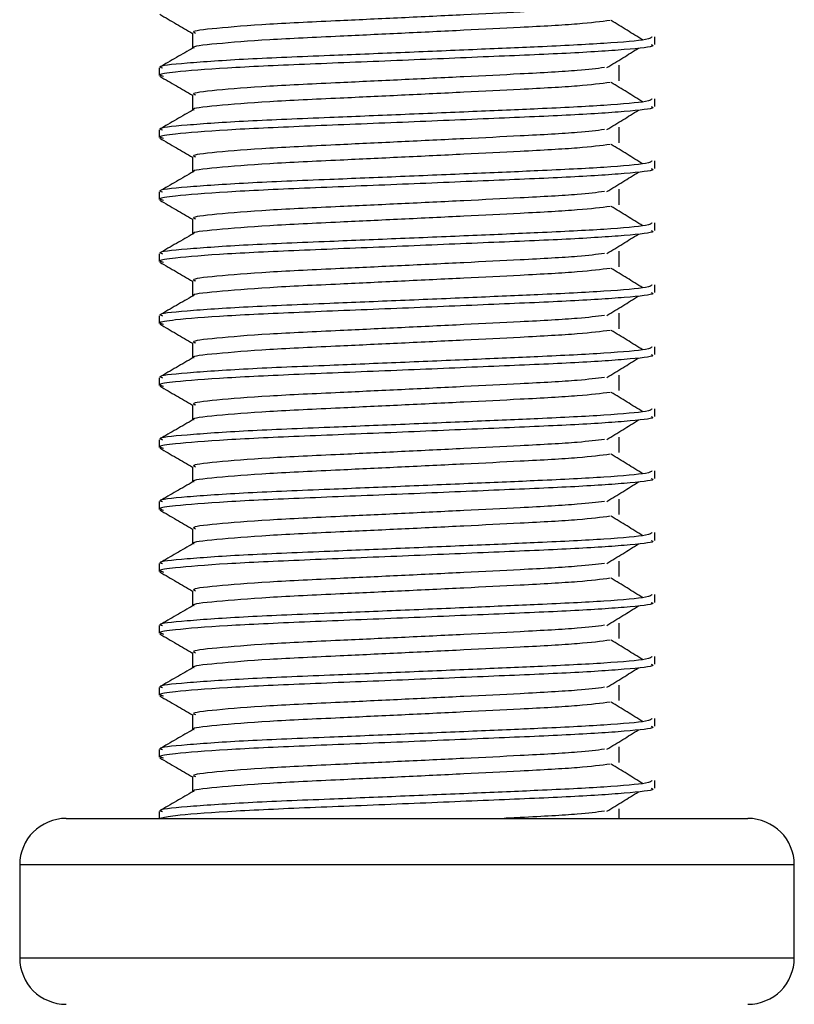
# Model space of a CAD drawing. Header units: millimetres. Extents: x 0 to 420, y 0 to 297.
# Tile 10 of 43: x 174.09 to 175.34, y 198.38 to 199.97. Entities that reach past the tile are written whole.
import ezdxf

# ---------------------------------------------------------------- set-up
doc = ezdxf.new("R2010")
doc.units = ezdxf.units.MM

msp = doc.modelspace()

# ---------------------------------------------------------------- linework, layer by layer
at = {"color": 7, "linetype": 'Continuous', "lineweight": 25}
for p, q in [((174.36856, 199.95079), (174.36856, 199.92631)), ((175.11443, 199.93196), (175.11443, 199.94444)), ((174.31443, 199.89443), (174.31443, 199.88195)), ((175.05686, 199.87356), (175.05686, 199.89856)), ((174.36856, 199.85079), (174.36856, 199.82631)), ((175.11443, 199.83196), (175.11443, 199.84444)), ((174.31443, 199.79443), (174.31443, 199.78195)), ((175.05686, 199.77356), (175.05686, 199.79856)), ((174.36856, 199.75079), (174.36856, 199.72631)), ((175.11443, 199.73196), (175.11443, 199.74444)), ((175.05686, 199.67356), (175.05686, 199.69856)), ((174.31443, 199.69443), (174.31443, 199.68195)), ((174.36856, 199.65079), (174.36856, 199.62631)), ((175.11443, 199.63196), (175.11443, 199.64444)), ((174.31443, 199.59443), (174.31443, 199.58195)), ((175.05686, 199.57356), (175.05686, 199.59856)), ((174.36856, 199.55079), (174.36856, 199.52631)), ((175.11443, 199.53196), (175.11443, 199.54444)), ((174.31443, 199.49443), (174.31443, 199.48195)), ((175.05686, 199.47356), (175.05686, 199.49856)), ((174.36856, 199.45079), (174.36856, 199.42631)), ((175.11443, 199.43196), (175.11443, 199.44444)), ((174.31443, 199.39443), (174.31443, 199.38195)), ((175.05686, 199.37356), (175.05686, 199.39856)), ((174.36856, 199.35079), (174.36856, 199.32631)), ((175.11443, 199.33196), (175.11443, 199.34444)), ((175.05686, 199.27356), (175.05686, 199.29856)), ((174.31443, 199.29443), (174.31443, 199.28195)), ((174.36856, 199.25079), (174.36856, 199.22631)), ((175.11443, 199.23196), (175.11443, 199.24444)), ((174.31443, 199.19443), (174.31443, 199.18195)), ((175.05686, 199.17356), (175.05686, 199.19856)), ((174.36856, 199.15079), (174.36856, 199.12631)), ((175.11443, 199.13196), (175.11443, 199.14444)), ((174.31443, 199.09443), (174.31443, 199.08195)), ((175.05686, 199.07356), (175.05686, 199.09856)), ((174.36856, 199.05079), (174.36856, 199.02631)), ((175.11443, 199.03196), (175.11443, 199.04444)), ((175.05686, 198.97356), (175.05686, 198.99856)), ((174.31443, 198.99443), (174.31443, 198.98195)), ((174.36856, 198.95079), (174.36856, 198.92631)), ((175.11443, 198.93196), (175.11443, 198.94444)), ((174.31443, 198.89443), (174.31443, 198.88195)), ((175.05686, 198.87356), (175.05686, 198.89856)), ((174.36856, 198.85079), (174.36856, 198.82631)), ((175.11443, 198.83196), (175.11443, 198.84444)), ((174.31443, 198.79443), (174.31443, 198.78195)), ((175.05686, 198.77356), (175.05686, 198.79856)), ((174.36856, 198.75079), (174.36856, 198.72631)), ((175.11443, 198.73196), (175.11443, 198.74444)), ((174.31443, 198.69443), (174.31443, 198.68329)), ((175.05686, 198.68329), (175.05686, 198.69856)), ((174.16443, 198.68329), (175.26443, 198.68329)), ((174.08943, 198.60829), (174.08943, 198.45829)), ((175.33943, 198.60829), (174.08943, 198.60829)), ((175.33943, 198.45829), (175.33943, 198.60829)), ((174.08943, 198.45829), (174.76862, 198.45829)), ((174.76862, 198.45829), (175.33943, 198.45829))]:
    msp.add_line(p, q, dxfattribs=at)
for centre, start, end in [((174.16443, 198.60829), 90, 180), ((175.26443, 198.60829), 0, 90), ((174.16443, 198.45829), 180, 270), ((175.26443, 198.45829), 270, 0)]:
    msp.add_arc(centre, 0.075, start, end, dxfattribs=at)
for points, knots in [([(174.31538, 199.98095), (174.32443, 199.97572), (174.34216, 199.96546), (174.35988, 199.9552), (174.36856, 199.95017)], [0, 0, 0, 0, 0.5102373, 1, 1, 1, 1]), ([(175.03317, 199.99486), (175.02043, 199.99326), (174.99154, 199.98962), (174.90673, 199.985), (174.80696, 199.98008), (174.70567, 199.97515), (174.5954, 199.96995), (174.48519, 199.96485), (174.40312, 199.95814), (174.3648, 199.9537), (174.37185, 199.9512), (174.37324, 199.95071)], [0, 0, 0, 0, 0.1028652, 0.233268, 0.3371731, 0.4438505, 0.5487917, 0.6853047, 0.8274414, 0.9661113, 1, 1, 1, 1]), ([(175.04242, 199.97085), (175.02724, 199.96891), (174.99615, 199.96493), (174.9069, 199.96), (174.80692, 199.95508), (174.70567, 199.95015), (174.59545, 199.94495), (174.48493, 199.93986), (174.4041, 199.93314), (174.36573, 199.92906), (174.37066, 199.92693), (174.37095, 199.92681)], [0, 0, 0, 0, 0.1249493, 0.2558292, 0.3601144, 0.4671821, 0.5725071, 0.7095196, 0.8521762, 0.9913534, 1, 1, 1, 1]), ([(175.09502, 199.93952), (175.08651, 199.94474), (175.0695, 199.95518), (175.05246, 199.96562), (175.04393, 199.97083)], [0, 0, 0, 0, 0.50001, 1, 1, 1, 1]), ([(175.10965, 199.94444), (175.10857, 199.94302), (175.10604, 199.93969), (175.03946, 199.93379), (174.93782, 199.92875), (174.82119, 199.92383), (174.70437, 199.9189), (174.57674, 199.9137), (174.44933, 199.90861), (174.35437, 199.90189), (174.31005, 199.89744), (174.31828, 199.89493), (174.31992, 199.89443)], [0, 0, 0, 0, 0.0884831, 0.2078733, 0.3229232, 0.4145941, 0.508708, 0.6012919, 0.7217331, 0.8471304, 0.9694726, 1, 1, 1, 1]), ([(174.36944, 199.92682), (174.3604, 199.92159), (174.34232, 199.91112), (174.32423, 199.90066), (174.31519, 199.89542)], [0, 0, 0, 0, 0.4999318, 1, 1, 1, 1]), ([(175.10854, 199.93196), (175.11012, 199.93133), (175.1164, 199.92883), (175.07133, 199.92383), (174.97871, 199.91786), (174.84721, 199.91249), (174.69654, 199.906), (174.54532, 199.90011), (174.41592, 199.89422), (174.3413, 199.88806), (174.3106, 199.88395), (174.31852, 199.88167), (174.32136, 199.88085)], [0, 0, 0, 0, 0.03926664, 0.15622844, 0.27180144, 0.38453008, 0.50182349, 0.62160097, 0.74094547, 0.86376393, 0.95109714, 1, 1, 1, 1]), ([(175.03702, 199.89484), (175.04553, 199.90006), (175.06254, 199.9105), (175.07959, 199.92094), (175.08811, 199.92616)], [0, 0, 0, 0, 0.4999887, 1, 1, 1, 1]), ([(175.03317, 199.89486), (175.02043, 199.89326), (174.99154, 199.88962), (174.90673, 199.885), (174.80696, 199.88008), (174.70567, 199.87515), (174.5954, 199.86995), (174.48519, 199.86485), (174.40312, 199.85814), (174.3648, 199.8537), (174.37185, 199.8512), (174.37324, 199.85071)], [0, 0, 0, 0, 0.1028652, 0.233268, 0.3371731, 0.4438505, 0.5487917, 0.6853047, 0.8274414, 0.9661113, 1, 1, 1, 1]), ([(174.31538, 199.88095), (174.32443, 199.87572), (174.34216, 199.86546), (174.35988, 199.8552), (174.36856, 199.85017)], [0, 0, 0, 0, 0.51023729, 1, 1, 1, 1]), ([(175.04242, 199.87085), (175.02724, 199.86891), (174.99615, 199.86493), (174.9069, 199.86), (174.80692, 199.85508), (174.70567, 199.85015), (174.59545, 199.84495), (174.48493, 199.83986), (174.4041, 199.83314), (174.36573, 199.82906), (174.37066, 199.82693), (174.37095, 199.82681)], [0, 0, 0, 0, 0.1249493, 0.2558292, 0.3601144, 0.4671821, 0.5725071, 0.7095196, 0.8521762, 0.9913534, 1, 1, 1, 1]), ([(175.09502, 199.83952), (175.08651, 199.84474), (175.0695, 199.85518), (175.05246, 199.86562), (175.04393, 199.87083)], [0, 0, 0, 0, 0.50001003, 1, 1, 1, 1]), ([(175.10965, 199.84444), (175.10857, 199.84302), (175.10604, 199.83969), (175.03946, 199.83379), (174.93782, 199.82875), (174.82119, 199.82383), (174.70437, 199.8189), (174.57674, 199.8137), (174.44933, 199.80861), (174.35437, 199.80189), (174.31005, 199.79744), (174.31828, 199.79493), (174.31992, 199.79443)], [0, 0, 0, 0, 0.08848308, 0.20787331, 0.32292323, 0.41459405, 0.50870798, 0.60129187, 0.72173315, 0.84713038, 0.96947255, 1, 1, 1, 1]), ([(174.36944, 199.82682), (174.3604, 199.82159), (174.34232, 199.81112), (174.32423, 199.80066), (174.31519, 199.79542)], [0, 0, 0, 0, 0.4999318, 1, 1, 1, 1]), ([(175.10854, 199.83196), (175.11012, 199.83133), (175.1164, 199.82883), (175.07133, 199.82383), (174.97871, 199.81786), (174.84721, 199.81249), (174.69654, 199.806), (174.54532, 199.80011), (174.41592, 199.79422), (174.3413, 199.78806), (174.3106, 199.78395), (174.31852, 199.78167), (174.32136, 199.78085)], [0, 0, 0, 0, 0.0392666, 0.1562284, 0.2718014, 0.3845301, 0.5018235, 0.621601, 0.7409455, 0.8637639, 0.9510971, 1, 1, 1, 1]), ([(175.03702, 199.79484), (175.04553, 199.80006), (175.06254, 199.8105), (175.07959, 199.82094), (175.08811, 199.82616)], [0, 0, 0, 0, 0.4999887, 1, 1, 1, 1]), ([(175.03317, 199.79486), (175.02043, 199.79326), (174.99154, 199.78962), (174.90673, 199.785), (174.80696, 199.78008), (174.70567, 199.77515), (174.5954, 199.76995), (174.48519, 199.76485), (174.40312, 199.75814), (174.3648, 199.7537), (174.37185, 199.7512), (174.37324, 199.75071)], [0, 0, 0, 0, 0.1028652, 0.233268, 0.3371731, 0.4438505, 0.5487917, 0.6853047, 0.8274414, 0.9661113, 1, 1, 1, 1]), ([(174.31538, 199.78095), (174.32443, 199.77572), (174.34216, 199.76546), (174.35988, 199.7552), (174.36856, 199.75017)], [0, 0, 0, 0, 0.5102373, 1, 1, 1, 1]), ([(175.04242, 199.77085), (175.02724, 199.76891), (174.99615, 199.76493), (174.9069, 199.76), (174.80692, 199.75508), (174.70567, 199.75015), (174.59545, 199.74495), (174.48493, 199.73986), (174.4041, 199.73314), (174.36573, 199.72906), (174.37066, 199.72693), (174.37095, 199.72681)], [0, 0, 0, 0, 0.1249493, 0.2558292, 0.3601144, 0.4671821, 0.5725071, 0.7095196, 0.8521762, 0.9913534, 1, 1, 1, 1]), ([(175.09502, 199.73952), (175.08651, 199.74474), (175.0695, 199.75518), (175.05246, 199.76562), (175.04393, 199.77083)], [0, 0, 0, 0, 0.50001003, 1, 1, 1, 1]), ([(175.10965, 199.74444), (175.10857, 199.74302), (175.10604, 199.73969), (175.03946, 199.73379), (174.93782, 199.72875), (174.82119, 199.72383), (174.70437, 199.7189), (174.57674, 199.7137), (174.44933, 199.70861), (174.35437, 199.70189), (174.31005, 199.69744), (174.31828, 199.69493), (174.31992, 199.69443)], [0, 0, 0, 0, 0.0884831, 0.2078733, 0.3229232, 0.4145941, 0.508708, 0.6012919, 0.7217331, 0.8471304, 0.9694726, 1, 1, 1, 1]), ([(174.36944, 199.72682), (174.3604, 199.72159), (174.34232, 199.71112), (174.32423, 199.70066), (174.31519, 199.69542)], [0, 0, 0, 0, 0.4999318, 1, 1, 1, 1]), ([(175.10854, 199.73196), (175.11012, 199.73133), (175.1164, 199.72883), (175.07133, 199.72383), (174.97871, 199.71786), (174.84721, 199.71249), (174.69654, 199.706), (174.54532, 199.70011), (174.41592, 199.69422), (174.3413, 199.68806), (174.3106, 199.68395), (174.31852, 199.68167), (174.32136, 199.68085)], [0, 0, 0, 0, 0.0392666, 0.1562284, 0.2718014, 0.3845301, 0.5018235, 0.621601, 0.7409455, 0.8637639, 0.9510971, 1, 1, 1, 1]), ([(175.03702, 199.69484), (175.04553, 199.70006), (175.06254, 199.7105), (175.07959, 199.72094), (175.08811, 199.72616)], [0, 0, 0, 0, 0.4999887, 1, 1, 1, 1]), ([(175.03317, 199.69486), (175.02043, 199.69326), (174.99154, 199.68962), (174.90673, 199.685), (174.80696, 199.68008), (174.70567, 199.67515), (174.5954, 199.66995), (174.48519, 199.66485), (174.40312, 199.65814), (174.3648, 199.6537), (174.37185, 199.6512), (174.37324, 199.65071)], [0, 0, 0, 0, 0.1028652, 0.233268, 0.3371731, 0.4438505, 0.5487917, 0.6853047, 0.8274414, 0.9661113, 1, 1, 1, 1]), ([(174.31538, 199.68095), (174.32443, 199.67572), (174.34216, 199.66546), (174.35988, 199.6552), (174.36856, 199.65017)], [0, 0, 0, 0, 0.5102373, 1, 1, 1, 1]), ([(175.04242, 199.67085), (175.02724, 199.66891), (174.99615, 199.66493), (174.9069, 199.66), (174.80692, 199.65508), (174.70567, 199.65015), (174.59545, 199.64495), (174.48493, 199.63986), (174.4041, 199.63314), (174.36573, 199.62906), (174.37066, 199.62693), (174.37095, 199.62681)], [0, 0, 0, 0, 0.1249493, 0.2558292, 0.3601144, 0.4671821, 0.5725071, 0.7095196, 0.8521762, 0.9913534, 1, 1, 1, 1]), ([(175.09502, 199.63952), (175.08651, 199.64474), (175.0695, 199.65518), (175.05246, 199.66562), (175.04393, 199.67083)], [0, 0, 0, 0, 0.50001, 1, 1, 1, 1]), ([(175.10965, 199.64444), (175.10857, 199.64302), (175.10604, 199.63969), (175.03946, 199.63379), (174.93782, 199.62875), (174.82119, 199.62383), (174.70437, 199.6189), (174.57674, 199.6137), (174.44933, 199.60861), (174.35437, 199.60189), (174.31005, 199.59744), (174.31828, 199.59493), (174.31992, 199.59443)], [0, 0, 0, 0, 0.0884831, 0.2078733, 0.3229232, 0.4145941, 0.508708, 0.6012919, 0.7217331, 0.8471304, 0.9694726, 1, 1, 1, 1]), ([(175.10854, 199.63196), (175.11012, 199.63133), (175.1164, 199.62883), (175.07133, 199.62383), (174.97871, 199.61786), (174.84721, 199.61249), (174.69654, 199.606), (174.54532, 199.60011), (174.41592, 199.59422), (174.3413, 199.58806), (174.3106, 199.58395), (174.31852, 199.58167), (174.32136, 199.58085)], [0, 0, 0, 0, 0.0392666, 0.1562284, 0.2718014, 0.3845301, 0.5018235, 0.621601, 0.7409455, 0.8637639, 0.9510971, 1, 1, 1, 1]), ([(174.36944, 199.62682), (174.3604, 199.62159), (174.34232, 199.61112), (174.32423, 199.60066), (174.31519, 199.59542)], [0, 0, 0, 0, 0.4999318, 1, 1, 1, 1]), ([(175.03702, 199.59484), (175.04553, 199.60006), (175.06254, 199.6105), (175.07959, 199.62094), (175.08811, 199.62616)], [0, 0, 0, 0, 0.4999887, 1, 1, 1, 1]), ([(175.03317, 199.59486), (175.02043, 199.59326), (174.99154, 199.58962), (174.90673, 199.585), (174.80696, 199.58008), (174.70567, 199.57515), (174.5954, 199.56995), (174.48519, 199.56485), (174.40312, 199.55814), (174.3648, 199.5537), (174.37185, 199.5512), (174.37324, 199.55071)], [0, 0, 0, 0, 0.1028652, 0.233268, 0.3371731, 0.4438505, 0.5487917, 0.6853047, 0.8274414, 0.9661113, 1, 1, 1, 1]), ([(174.31538, 199.58095), (174.32443, 199.57572), (174.34216, 199.56546), (174.35988, 199.5552), (174.36856, 199.55017)], [0, 0, 0, 0, 0.5102373, 1, 1, 1, 1]), ([(175.04242, 199.57085), (175.02724, 199.56891), (174.99615, 199.56493), (174.9069, 199.56), (174.80692, 199.55508), (174.70567, 199.55015), (174.59545, 199.54495), (174.48493, 199.53986), (174.4041, 199.53314), (174.36573, 199.52906), (174.37066, 199.52693), (174.37095, 199.52681)], [0, 0, 0, 0, 0.1249493, 0.2558292, 0.3601144, 0.4671821, 0.5725071, 0.7095196, 0.8521762, 0.9913534, 1, 1, 1, 1]), ([(175.09502, 199.53952), (175.08651, 199.54474), (175.0695, 199.55518), (175.05246, 199.56562), (175.04393, 199.57083)], [0, 0, 0, 0, 0.50001003, 1, 1, 1, 1]), ([(175.10965, 199.54444), (175.10857, 199.54302), (175.10604, 199.53969), (175.03946, 199.53379), (174.93782, 199.52875), (174.82119, 199.52383), (174.70437, 199.5189), (174.57674, 199.5137), (174.44933, 199.50861), (174.35437, 199.50189), (174.31005, 199.49744), (174.31828, 199.49493), (174.31992, 199.49443)], [0, 0, 0, 0, 0.0884831, 0.2078733, 0.3229232, 0.4145941, 0.508708, 0.6012919, 0.7217331, 0.8471304, 0.9694726, 1, 1, 1, 1]), ([(174.36944, 199.52682), (174.3604, 199.52159), (174.34232, 199.51112), (174.32423, 199.50066), (174.31519, 199.49542)], [0, 0, 0, 0, 0.4999318, 1, 1, 1, 1]), ([(175.10854, 199.53196), (175.11012, 199.53133), (175.1164, 199.52883), (175.07133, 199.52383), (174.97871, 199.51786), (174.84721, 199.51249), (174.69654, 199.506), (174.54532, 199.50011), (174.41592, 199.49422), (174.3413, 199.48806), (174.3106, 199.48395), (174.31852, 199.48167), (174.32136, 199.48085)], [0, 0, 0, 0, 0.0392666, 0.1562284, 0.2718014, 0.3845301, 0.5018235, 0.621601, 0.7409455, 0.8637639, 0.9510971, 1, 1, 1, 1]), ([(175.03702, 199.49484), (175.04553, 199.50006), (175.06254, 199.5105), (175.07959, 199.52094), (175.08811, 199.52616)], [0, 0, 0, 0, 0.4999887, 1, 1, 1, 1]), ([(175.03317, 199.49486), (175.02043, 199.49326), (174.99154, 199.48962), (174.90673, 199.485), (174.80696, 199.48008), (174.70567, 199.47515), (174.5954, 199.46995), (174.48519, 199.46485), (174.40312, 199.45814), (174.3648, 199.4537), (174.37185, 199.4512), (174.37324, 199.45071)], [0, 0, 0, 0, 0.1028652, 0.233268, 0.3371731, 0.4438505, 0.5487917, 0.6853047, 0.8274414, 0.9661113, 1, 1, 1, 1]), ([(174.31538, 199.48095), (174.32443, 199.47572), (174.34216, 199.46546), (174.35988, 199.4552), (174.36856, 199.45017)], [0, 0, 0, 0, 0.5102373, 1, 1, 1, 1]), ([(175.04242, 199.47085), (175.02724, 199.46891), (174.99615, 199.46493), (174.9069, 199.46), (174.80692, 199.45508), (174.70567, 199.45015), (174.59545, 199.44495), (174.48493, 199.43986), (174.4041, 199.43314), (174.36573, 199.42906), (174.37066, 199.42693), (174.37095, 199.42681)], [0, 0, 0, 0, 0.1249493, 0.2558292, 0.3601144, 0.4671821, 0.5725071, 0.7095196, 0.8521762, 0.9913534, 1, 1, 1, 1]), ([(175.09502, 199.43952), (175.08651, 199.44474), (175.0695, 199.45518), (175.05246, 199.46562), (175.04393, 199.47083)], [0, 0, 0, 0, 0.50001, 1, 1, 1, 1]), ([(175.10965, 199.44444), (175.10857, 199.44302), (175.10604, 199.43969), (175.03946, 199.43379), (174.93782, 199.42875), (174.82119, 199.42383), (174.70437, 199.4189), (174.57674, 199.4137), (174.44933, 199.40861), (174.35437, 199.40189), (174.31005, 199.39744), (174.31828, 199.39493), (174.31992, 199.39443)], [0, 0, 0, 0, 0.0884831, 0.2078733, 0.3229232, 0.4145941, 0.508708, 0.6012919, 0.7217331, 0.8471304, 0.9694726, 1, 1, 1, 1]), ([(174.36944, 199.42682), (174.3604, 199.42159), (174.34232, 199.41112), (174.32423, 199.40066), (174.31519, 199.39542)], [0, 0, 0, 0, 0.4999318, 1, 1, 1, 1]), ([(175.10854, 199.43196), (175.11012, 199.43133), (175.1164, 199.42883), (175.07133, 199.42383), (174.97871, 199.41786), (174.84721, 199.41249), (174.69654, 199.406), (174.54532, 199.40011), (174.41592, 199.39422), (174.3413, 199.38806), (174.3106, 199.38395), (174.31852, 199.38167), (174.32136, 199.38085)], [0, 0, 0, 0, 0.0392666, 0.1562284, 0.2718014, 0.3845301, 0.5018235, 0.621601, 0.7409455, 0.8637639, 0.9510971, 1, 1, 1, 1]), ([(175.03702, 199.39484), (175.04553, 199.40006), (175.06254, 199.4105), (175.07959, 199.42094), (175.08811, 199.42616)], [0, 0, 0, 0, 0.4999887, 1, 1, 1, 1]), ([(175.03317, 199.39486), (175.02043, 199.39326), (174.99154, 199.38962), (174.90673, 199.385), (174.80696, 199.38008), (174.70567, 199.37515), (174.5954, 199.36995), (174.48519, 199.36485), (174.40312, 199.35814), (174.3648, 199.3537), (174.37185, 199.3512), (174.37324, 199.35071)], [0, 0, 0, 0, 0.1028652, 0.233268, 0.3371731, 0.4438505, 0.5487917, 0.6853047, 0.8274414, 0.9661113, 1, 1, 1, 1]), ([(174.31538, 199.38095), (174.32443, 199.37572), (174.34216, 199.36546), (174.35988, 199.3552), (174.36856, 199.35017)], [0, 0, 0, 0, 0.5102373, 1, 1, 1, 1]), ([(175.04242, 199.37085), (175.02724, 199.36891), (174.99615, 199.36493), (174.9069, 199.36), (174.80692, 199.35508), (174.70567, 199.35015), (174.59545, 199.34495), (174.48493, 199.33986), (174.4041, 199.33314), (174.36573, 199.32906), (174.37066, 199.32693), (174.37095, 199.32681)], [0, 0, 0, 0, 0.1249493, 0.2558292, 0.3601144, 0.4671821, 0.5725071, 0.7095196, 0.8521762, 0.9913534, 1, 1, 1, 1]), ([(175.09502, 199.33952), (175.08651, 199.34474), (175.0695, 199.35518), (175.05246, 199.36562), (175.04393, 199.37083)], [0, 0, 0, 0, 0.50001, 1, 1, 1, 1]), ([(175.10965, 199.34444), (175.10857, 199.34302), (175.10604, 199.33969), (175.03946, 199.33379), (174.93782, 199.32875), (174.82119, 199.32383), (174.70437, 199.3189), (174.57674, 199.3137), (174.44933, 199.30861), (174.35437, 199.30189), (174.31005, 199.29744), (174.31828, 199.29493), (174.31992, 199.29443)], [0, 0, 0, 0, 0.0884831, 0.2078733, 0.3229232, 0.4145941, 0.508708, 0.6012919, 0.7217331, 0.8471304, 0.9694726, 1, 1, 1, 1]), ([(175.10854, 199.33196), (175.11012, 199.33133), (175.1164, 199.32883), (175.07133, 199.32383), (174.97871, 199.31786), (174.84721, 199.31249), (174.69654, 199.306), (174.54532, 199.30011), (174.41592, 199.29422), (174.3413, 199.28806), (174.3106, 199.28395), (174.31852, 199.28167), (174.32136, 199.28085)], [0, 0, 0, 0, 0.03926664, 0.15622844, 0.27180144, 0.38453008, 0.50182349, 0.62160097, 0.74094547, 0.86376393, 0.95109714, 1, 1, 1, 1]), ([(174.36944, 199.32682), (174.3604, 199.32159), (174.34232, 199.31112), (174.32423, 199.30066), (174.31519, 199.29542)], [0, 0, 0, 0, 0.4999318, 1, 1, 1, 1]), ([(175.03702, 199.29484), (175.04553, 199.30006), (175.06254, 199.3105), (175.07959, 199.32094), (175.08811, 199.32616)], [0, 0, 0, 0, 0.4999887, 1, 1, 1, 1]), ([(175.03317, 199.29486), (175.02043, 199.29326), (174.99154, 199.28962), (174.90673, 199.285), (174.80696, 199.28008), (174.70567, 199.27515), (174.5954, 199.26995), (174.48519, 199.26485), (174.40312, 199.25814), (174.3648, 199.2537), (174.37185, 199.2512), (174.37324, 199.25071)], [0, 0, 0, 0, 0.1028652, 0.233268, 0.3371731, 0.4438505, 0.5487917, 0.6853047, 0.8274414, 0.9661113, 1, 1, 1, 1]), ([(174.31538, 199.28095), (174.32443, 199.27572), (174.34216, 199.26546), (174.35988, 199.2552), (174.36856, 199.25017)], [0, 0, 0, 0, 0.5102373, 1, 1, 1, 1]), ([(175.04242, 199.27085), (175.02724, 199.26891), (174.99615, 199.26493), (174.9069, 199.26), (174.80692, 199.25508), (174.70567, 199.25015), (174.59545, 199.24495), (174.48493, 199.23986), (174.4041, 199.23314), (174.36573, 199.22906), (174.37066, 199.22693), (174.37095, 199.22681)], [0, 0, 0, 0, 0.1249493, 0.2558292, 0.3601144, 0.4671821, 0.5725071, 0.7095196, 0.8521762, 0.9913534, 1, 1, 1, 1]), ([(175.09502, 199.23952), (175.08651, 199.24474), (175.0695, 199.25518), (175.05246, 199.26562), (175.04393, 199.27083)], [0, 0, 0, 0, 0.50001, 1, 1, 1, 1]), ([(175.10965, 199.24444), (175.10857, 199.24302), (175.10604, 199.23969), (175.03946, 199.23379), (174.93782, 199.22875), (174.82119, 199.22383), (174.70437, 199.2189), (174.57674, 199.2137), (174.44933, 199.20861), (174.35437, 199.20189), (174.31005, 199.19744), (174.31828, 199.19493), (174.31992, 199.19443)], [0, 0, 0, 0, 0.0884831, 0.2078733, 0.3229232, 0.4145941, 0.508708, 0.6012919, 0.7217331, 0.8471304, 0.9694726, 1, 1, 1, 1]), ([(174.36944, 199.22682), (174.3604, 199.22159), (174.34232, 199.21112), (174.32423, 199.20066), (174.31519, 199.19542)], [0, 0, 0, 0, 0.4999318, 1, 1, 1, 1]), ([(175.10854, 199.23196), (175.11012, 199.23133), (175.1164, 199.22883), (175.07133, 199.22383), (174.97871, 199.21786), (174.84721, 199.21249), (174.69654, 199.206), (174.54532, 199.20011), (174.41592, 199.19422), (174.3413, 199.18806), (174.3106, 199.18395), (174.31852, 199.18167), (174.32136, 199.18085)], [0, 0, 0, 0, 0.0392666, 0.1562284, 0.2718014, 0.3845301, 0.5018235, 0.621601, 0.7409455, 0.8637639, 0.9510971, 1, 1, 1, 1]), ([(175.03702, 199.19484), (175.04553, 199.20006), (175.06254, 199.2105), (175.07959, 199.22094), (175.08811, 199.22616)], [0, 0, 0, 0, 0.4999887, 1, 1, 1, 1]), ([(175.03317, 199.19486), (175.02043, 199.19326), (174.99154, 199.18962), (174.90673, 199.185), (174.80696, 199.18008), (174.70567, 199.17515), (174.5954, 199.16995), (174.48519, 199.16485), (174.40312, 199.15814), (174.3648, 199.1537), (174.37185, 199.1512), (174.37324, 199.15071)], [0, 0, 0, 0, 0.1028652, 0.233268, 0.3371731, 0.4438505, 0.5487917, 0.6853047, 0.8274414, 0.9661113, 1, 1, 1, 1]), ([(174.31538, 199.18095), (174.32443, 199.17572), (174.34216, 199.16546), (174.35988, 199.1552), (174.36856, 199.15017)], [0, 0, 0, 0, 0.5102373, 1, 1, 1, 1]), ([(175.04242, 199.17085), (175.02724, 199.16891), (174.99615, 199.16493), (174.9069, 199.16), (174.80692, 199.15508), (174.70567, 199.15015), (174.59545, 199.14495), (174.48493, 199.13986), (174.4041, 199.13314), (174.36573, 199.12906), (174.37066, 199.12693), (174.37095, 199.12681)], [0, 0, 0, 0, 0.1249493, 0.2558292, 0.3601144, 0.4671821, 0.5725071, 0.7095196, 0.8521762, 0.9913534, 1, 1, 1, 1]), ([(175.09502, 199.13952), (175.08651, 199.14474), (175.0695, 199.15518), (175.05246, 199.16562), (175.04393, 199.17083)], [0, 0, 0, 0, 0.50001, 1, 1, 1, 1]), ([(175.10965, 199.14444), (175.10857, 199.14302), (175.10604, 199.13969), (175.03946, 199.13379), (174.93782, 199.12875), (174.82119, 199.12383), (174.70437, 199.1189), (174.57674, 199.1137), (174.44933, 199.10861), (174.35437, 199.10189), (174.31005, 199.09744), (174.31828, 199.09493), (174.31992, 199.09443)], [0, 0, 0, 0, 0.0884831, 0.2078733, 0.3229232, 0.4145941, 0.508708, 0.6012919, 0.7217331, 0.8471304, 0.9694726, 1, 1, 1, 1]), ([(174.36944, 199.12682), (174.3604, 199.12159), (174.34232, 199.11112), (174.32423, 199.10066), (174.31519, 199.09542)], [0, 0, 0, 0, 0.4999318, 1, 1, 1, 1]), ([(175.10854, 199.13196), (175.11012, 199.13133), (175.1164, 199.12883), (175.07133, 199.12383), (174.97871, 199.11786), (174.84721, 199.11249), (174.69654, 199.106), (174.54532, 199.10011), (174.41592, 199.09422), (174.3413, 199.08806), (174.3106, 199.08395), (174.31852, 199.08167), (174.32136, 199.08085)], [0, 0, 0, 0, 0.0392666, 0.1562284, 0.2718014, 0.3845301, 0.5018235, 0.621601, 0.7409455, 0.8637639, 0.9510971, 1, 1, 1, 1]), ([(175.03702, 199.09484), (175.04553, 199.10006), (175.06254, 199.1105), (175.07959, 199.12094), (175.08811, 199.12616)], [0, 0, 0, 0, 0.4999887, 1, 1, 1, 1]), ([(175.03317, 199.09486), (175.02043, 199.09326), (174.99154, 199.08962), (174.90673, 199.085), (174.80696, 199.08008), (174.70567, 199.07515), (174.5954, 199.06995), (174.48519, 199.06485), (174.40312, 199.05814), (174.3648, 199.0537), (174.37185, 199.0512), (174.37324, 199.05071)], [0, 0, 0, 0, 0.1028652, 0.233268, 0.3371731, 0.4438505, 0.5487917, 0.6853047, 0.8274414, 0.9661113, 1, 1, 1, 1]), ([(174.31538, 199.08095), (174.32443, 199.07572), (174.34216, 199.06546), (174.35988, 199.0552), (174.36856, 199.05017)], [0, 0, 0, 0, 0.5102373, 1, 1, 1, 1]), ([(175.04242, 199.07085), (175.02724, 199.06891), (174.99615, 199.06493), (174.9069, 199.06), (174.80692, 199.05508), (174.70567, 199.05015), (174.59545, 199.04495), (174.48493, 199.03986), (174.4041, 199.03314), (174.36573, 199.02906), (174.37066, 199.02693), (174.37095, 199.02681)], [0, 0, 0, 0, 0.1249493, 0.2558292, 0.3601144, 0.4671821, 0.5725071, 0.7095196, 0.8521762, 0.9913534, 1, 1, 1, 1]), ([(175.09502, 199.03952), (175.08651, 199.04474), (175.0695, 199.05518), (175.05246, 199.06562), (175.04393, 199.07083)], [0, 0, 0, 0, 0.50001, 1, 1, 1, 1]), ([(175.10965, 199.04444), (175.10857, 199.04302), (175.10604, 199.03969), (175.03946, 199.03379), (174.93782, 199.02875), (174.82119, 199.02383), (174.70437, 199.0189), (174.57674, 199.0137), (174.44933, 199.00861), (174.35437, 199.00189), (174.31005, 198.99744), (174.31828, 198.99493), (174.31992, 198.99443)], [0, 0, 0, 0, 0.0884831, 0.2078733, 0.3229232, 0.4145941, 0.508708, 0.6012919, 0.7217331, 0.8471304, 0.9694726, 1, 1, 1, 1]), ([(175.10854, 199.03196), (175.11012, 199.03133), (175.1164, 199.02883), (175.07133, 199.02383), (174.97871, 199.01786), (174.84721, 199.01249), (174.69654, 199.006), (174.54532, 199.00011), (174.41592, 198.99422), (174.3413, 198.98806), (174.3106, 198.98395), (174.31852, 198.98167), (174.32136, 198.98085)], [0, 0, 0, 0, 0.0392666, 0.1562284, 0.2718014, 0.3845301, 0.5018235, 0.621601, 0.7409455, 0.8637639, 0.9510971, 1, 1, 1, 1]), ([(174.36944, 199.02682), (174.3604, 199.02159), (174.34232, 199.01112), (174.32423, 199.00066), (174.31519, 198.99542)], [0, 0, 0, 0, 0.4999318, 1, 1, 1, 1]), ([(175.03702, 198.99484), (175.04553, 199.00006), (175.06254, 199.0105), (175.07959, 199.02094), (175.08811, 199.02616)], [0, 0, 0, 0, 0.4999887, 1, 1, 1, 1]), ([(174.31538, 198.98095), (174.32443, 198.97572), (174.34216, 198.96546), (174.35988, 198.9552), (174.36856, 198.95017)], [0, 0, 0, 0, 0.5102373, 1, 1, 1, 1]), ([(175.03317, 198.99486), (175.02043, 198.99326), (174.99154, 198.98962), (174.90673, 198.985), (174.80696, 198.98008), (174.70567, 198.97515), (174.5954, 198.96995), (174.48519, 198.96485), (174.40312, 198.95814), (174.3648, 198.9537), (174.37185, 198.9512), (174.37324, 198.95071)], [0, 0, 0, 0, 0.1028652, 0.233268, 0.3371731, 0.4438505, 0.5487917, 0.6853047, 0.8274414, 0.9661113, 1, 1, 1, 1]), ([(175.04242, 198.97085), (175.02724, 198.96891), (174.99615, 198.96493), (174.9069, 198.96), (174.80692, 198.95508), (174.70567, 198.95015), (174.59545, 198.94495), (174.48493, 198.93986), (174.4041, 198.93314), (174.36573, 198.92906), (174.37066, 198.92693), (174.37095, 198.92681)], [0, 0, 0, 0, 0.1249493, 0.2558292, 0.3601144, 0.4671821, 0.5725071, 0.7095196, 0.8521762, 0.9913534, 1, 1, 1, 1]), ([(175.09502, 198.93952), (175.08651, 198.94474), (175.0695, 198.95518), (175.05246, 198.96562), (175.04393, 198.97083)], [0, 0, 0, 0, 0.50001, 1, 1, 1, 1]), ([(175.10965, 198.94444), (175.10857, 198.94302), (175.10604, 198.93969), (175.03946, 198.93379), (174.93782, 198.92875), (174.82119, 198.92383), (174.70437, 198.9189), (174.57674, 198.9137), (174.44933, 198.90861), (174.35437, 198.90189), (174.31005, 198.89744), (174.31828, 198.89493), (174.31992, 198.89443)], [0, 0, 0, 0, 0.0884831, 0.2078733, 0.3229232, 0.4145941, 0.508708, 0.6012919, 0.7217331, 0.8471304, 0.9694726, 1, 1, 1, 1]), ([(174.36944, 198.92682), (174.3604, 198.92159), (174.34232, 198.91112), (174.32423, 198.90066), (174.31519, 198.89542)], [0, 0, 0, 0, 0.4999318, 1, 1, 1, 1]), ([(175.10854, 198.93196), (175.11012, 198.93133), (175.1164, 198.92883), (175.07133, 198.92383), (174.97871, 198.91786), (174.84721, 198.91249), (174.69654, 198.906), (174.54532, 198.90011), (174.41592, 198.89422), (174.3413, 198.88806), (174.3106, 198.88395), (174.31852, 198.88167), (174.32136, 198.88085)], [0, 0, 0, 0, 0.0392666, 0.1562284, 0.2718014, 0.3845301, 0.5018235, 0.621601, 0.7409455, 0.8637639, 0.9510971, 1, 1, 1, 1]), ([(175.03702, 198.89484), (175.04553, 198.90006), (175.06254, 198.9105), (175.07959, 198.92094), (175.08811, 198.92616)], [0, 0, 0, 0, 0.4999887, 1, 1, 1, 1]), ([(175.03317, 198.89486), (175.02043, 198.89326), (174.99154, 198.88962), (174.90673, 198.885), (174.80696, 198.88008), (174.70567, 198.87515), (174.5954, 198.86995), (174.48519, 198.86485), (174.40312, 198.85814), (174.3648, 198.8537), (174.37185, 198.8512), (174.37324, 198.85071)], [0, 0, 0, 0, 0.1028652, 0.233268, 0.3371731, 0.4438505, 0.5487917, 0.6853047, 0.8274414, 0.9661113, 1, 1, 1, 1]), ([(174.31538, 198.88095), (174.32443, 198.87572), (174.34216, 198.86546), (174.35988, 198.8552), (174.36856, 198.85017)], [0, 0, 0, 0, 0.5102373, 1, 1, 1, 1]), ([(175.04242, 198.87085), (175.02724, 198.86891), (174.99615, 198.86493), (174.9069, 198.86), (174.80692, 198.85508), (174.70567, 198.85015), (174.59545, 198.84495), (174.48493, 198.83986), (174.4041, 198.83314), (174.36573, 198.82906), (174.37066, 198.82693), (174.37095, 198.82681)], [0, 0, 0, 0, 0.1249493, 0.2558292, 0.3601144, 0.4671821, 0.5725071, 0.7095196, 0.8521762, 0.9913534, 1, 1, 1, 1]), ([(175.09502, 198.83952), (175.08651, 198.84474), (175.0695, 198.85518), (175.05246, 198.86562), (175.04393, 198.87083)], [0, 0, 0, 0, 0.50001, 1, 1, 1, 1]), ([(175.10965, 198.84444), (175.10857, 198.84302), (175.10604, 198.83969), (175.03946, 198.83379), (174.93782, 198.82875), (174.82119, 198.82383), (174.70437, 198.8189), (174.57674, 198.8137), (174.44933, 198.80861), (174.35437, 198.80189), (174.31005, 198.79744), (174.31828, 198.79493), (174.31992, 198.79443)], [0, 0, 0, 0, 0.0884831, 0.2078733, 0.3229232, 0.4145941, 0.508708, 0.6012919, 0.7217331, 0.8471304, 0.9694726, 1, 1, 1, 1]), ([(174.36944, 198.82682), (174.3604, 198.82159), (174.34232, 198.81112), (174.32423, 198.80066), (174.31519, 198.79542)], [0, 0, 0, 0, 0.4999318, 1, 1, 1, 1]), ([(175.10854, 198.83196), (175.11012, 198.83133), (175.1164, 198.82883), (175.07133, 198.82383), (174.97871, 198.81786), (174.84721, 198.81249), (174.69654, 198.806), (174.54532, 198.80011), (174.41592, 198.79422), (174.3413, 198.78806), (174.3106, 198.78395), (174.31852, 198.78167), (174.32136, 198.78085)], [0, 0, 0, 0, 0.0392666, 0.1562284, 0.2718014, 0.3845301, 0.5018235, 0.621601, 0.7409455, 0.8637639, 0.9510971, 1, 1, 1, 1]), ([(175.03702, 198.79484), (175.04553, 198.80006), (175.06254, 198.8105), (175.07959, 198.82094), (175.08811, 198.82616)], [0, 0, 0, 0, 0.49998865, 1, 1, 1, 1]), ([(175.03317, 198.79486), (175.02043, 198.79326), (174.99154, 198.78962), (174.90673, 198.785), (174.80696, 198.78008), (174.70567, 198.77515), (174.5954, 198.76995), (174.48519, 198.76485), (174.40312, 198.75814), (174.3648, 198.7537), (174.37185, 198.7512), (174.37324, 198.75071)], [0, 0, 0, 0, 0.1028652, 0.233268, 0.3371731, 0.4438505, 0.5487917, 0.6853047, 0.8274414, 0.9661113, 1, 1, 1, 1]), ([(174.31538, 198.78095), (174.32443, 198.77572), (174.34216, 198.76546), (174.35988, 198.7552), (174.36856, 198.75017)], [0, 0, 0, 0, 0.5102373, 1, 1, 1, 1]), ([(175.04242, 198.77085), (175.02724, 198.76891), (174.99615, 198.76493), (174.9069, 198.76), (174.80692, 198.75508), (174.70567, 198.75015), (174.59545, 198.74495), (174.48493, 198.73986), (174.4041, 198.73314), (174.36573, 198.72906), (174.37066, 198.72693), (174.37095, 198.72681)], [0, 0, 0, 0, 0.1249493, 0.2558292, 0.3601144, 0.4671821, 0.5725071, 0.7095196, 0.8521762, 0.9913534, 1, 1, 1, 1]), ([(175.09502, 198.73952), (175.08651, 198.74474), (175.0695, 198.75518), (175.05246, 198.76562), (175.04393, 198.77083)], [0, 0, 0, 0, 0.50001, 1, 1, 1, 1]), ([(175.10965, 198.74444), (175.10857, 198.74302), (175.10604, 198.73969), (175.03946, 198.73379), (174.93782, 198.72875), (174.82119, 198.72383), (174.70437, 198.7189), (174.57674, 198.7137), (174.44933, 198.70861), (174.35437, 198.70189), (174.31005, 198.69744), (174.31828, 198.69493), (174.31992, 198.69443)], [0, 0, 0, 0, 0.0884831, 0.2078733, 0.3229232, 0.4145941, 0.508708, 0.6012919, 0.7217331, 0.8471304, 0.9694726, 1, 1, 1, 1]), ([(174.36944, 198.72682), (174.3604, 198.72159), (174.34232, 198.71112), (174.32423, 198.70066), (174.31519, 198.69542)], [0, 0, 0, 0, 0.4999318, 1, 1, 1, 1]), ([(175.10854, 198.73196), (175.11012, 198.73133), (175.1164, 198.72883), (175.07133, 198.72383), (174.97872, 198.71786), (174.84719, 198.71249), (174.69662, 198.706), (174.54502, 198.70011), (174.41706, 198.69421), (174.33743, 198.68808), (174.32225, 198.6847), (174.31594, 198.68329)], [0, 0, 0, 0, 0.04128562, 0.16426129, 0.28577674, 0.40430159, 0.52762591, 0.65356202, 0.7790429, 0.90817636, 1, 1, 1, 1]), ([(175.03702, 198.69484), (175.04553, 198.70006), (175.06254, 198.7105), (175.07959, 198.72094), (175.08811, 198.72616)], [0, 0, 0, 0, 0.4999887, 1, 1, 1, 1]), ([(175.03317, 198.69486), (175.02029, 198.69325), (174.99109, 198.68961), (174.92701, 198.68606), (174.8799, 198.68372), (174.87118, 198.68329)], [0, 0, 0, 0, 0.3912348, 0.8872059, 1, 1, 1, 1])]:
    msp.add_open_spline(points, degree=3, knots=knots, dxfattribs=at)

doc.saveas('drawing.dxf')
